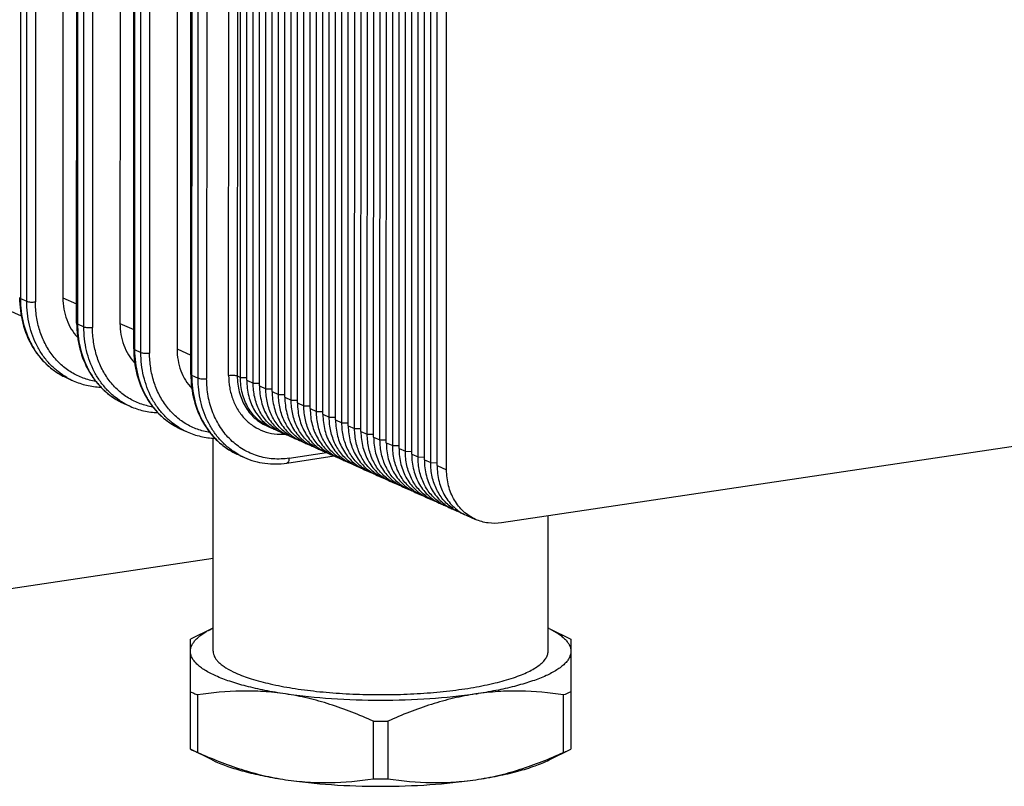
# Model space of a CAD drawing. Header units: millimetres. Extents: x 0 to 1189, y 0 to 841.
# Tile 2 of 27: x 297 to 375, y 200 to 261. Entities that reach past the tile are written whole.
import ezdxf

# ---------------------------------------------------------------- set-up
doc = ezdxf.new("R2010")
doc.units = ezdxf.units.MM
doc.header["$LTSCALE"] = 65.395
doc.layers.get('0').update_dxf_attribs({"linetype": 'CONTINUOUS'})

msp = doc.modelspace()

# ---------------------------------------------------------------- linework, layer by layer
at = {"color": 7, "linetype": 'CONTINUOUS'}
for p, q in [((297.032, 311.016), (297.023, 238.57)), ((297.523, 238.346), (297.532, 310.792)), ((298.215, 310.744), (298.206, 238.299)), ((300.38, 311.068), (300.371, 238.622)), ((301.456, 236.618), (301.465, 309.063)), ((301.532, 308.999), (301.523, 236.553)), ((304.88, 309.05), (304.871, 236.605)), ((302.023, 236.329), (302.032, 308.775)), ((302.715, 308.727), (302.706, 236.281)), ((305.956, 234.6), (305.965, 307.046)), ((306.032, 306.981), (306.023, 234.536)), ((306.523, 234.311), (306.532, 306.757)), ((307.215, 306.71), (307.206, 234.264)), ((309.38, 307.033), (309.371, 234.587)), ((310.456, 232.583), (310.465, 305.029)), ((310.532, 304.964), (310.523, 232.518)), ((311.023, 232.294), (311.032, 304.74)), ((311.715, 304.693), (311.706, 232.247)), ((313.438, 232.505), (313.447, 304.951)), ((314.13, 304.904), (314.121, 232.458)), ((314.371, 232.346), (314.38, 304.792)), ((314.871, 232.122), (314.88, 304.567)), ((315.371, 231.898), (315.38, 304.343)), ((315.871, 231.673), (315.88, 304.119)), ((316.371, 231.449), (316.38, 303.895)), ((316.871, 231.225), (316.88, 303.671)), ((317.371, 231.001), (317.38, 303.447)), ((317.871, 230.777), (317.88, 303.223)), ((318.371, 230.553), (318.38, 302.998)), ((318.871, 230.328), (318.88, 302.774)), ((319.371, 230.104), (319.38, 302.55)), ((319.871, 229.88), (319.88, 302.326)), ((320.371, 229.656), (320.38, 302.102)), ((320.871, 229.432), (320.88, 301.878)), ((321.371, 229.208), (321.38, 301.654)), ((321.871, 228.984), (321.88, 301.429)), ((322.371, 228.759), (322.38, 301.205)), ((322.871, 228.535), (322.88, 300.981)), ((323.371, 228.311), (323.38, 300.757)), ((323.871, 228.087), (323.88, 300.533)), ((324.371, 227.863), (324.38, 300.309)), ((324.871, 227.639), (324.88, 300.085)), ((325.371, 227.415), (325.38, 299.86)), ((325.871, 227.19), (325.88, 299.636)), ((326.371, 226.966), (326.38, 299.412)), ((326.871, 226.742), (326.88, 299.188)), ((327.371, 226.518), (327.38, 298.964)), ((327.871, 226.294), (327.88, 298.74)), ((328.371, 226.07), (328.38, 298.516)), ((328.871, 225.846), (328.88, 298.291)), ((329.371, 225.621), (329.38, 298.067)), ((329.871, 225.397), (329.88, 297.843)), ((330.621, 225.061), (330.63, 297.507)), ((285.906, 242.214), (297.084, 237.204)), ((297.023, 238.57), (297.523, 238.346)), ((300.371, 238.622), (301.456, 238.135)), ((301.523, 236.553), (302.023, 236.329)), ((304.871, 236.605), (305.956, 236.118)), ((306.023, 234.536), (306.523, 234.311)), ((309.371, 234.587), (310.456, 234.101)), ((300.679, 232.304), (301.179, 232.08)), ((300.705, 232.32), (300.693, 232.328)), ((300.705, 232.32), (300.693, 232.327)), ((310.523, 232.518), (311.023, 232.294)), ((314.121, 232.458), (314.371, 232.346)), ((314.371, 232.346), (314.871, 232.341)), ((314.871, 232.122), (315.371, 231.898)), ((315.371, 231.898), (315.871, 231.893)), ((315.871, 231.673), (316.371, 231.449)), ((316.371, 231.449), (316.871, 231.445)), ((316.871, 231.225), (317.371, 231.001)), ((317.371, 231.001), (317.871, 230.996)), ((317.871, 230.777), (318.371, 230.553)), ((399.902, 230.573), (334.951, 220.878)), ((305.179, 230.287), (305.679, 230.063)), ((305.205, 230.303), (305.193, 230.31)), ((305.205, 230.303), (305.193, 230.31)), ((318.371, 230.553), (318.871, 230.548)), ((318.871, 230.328), (319.371, 230.104)), ((319.371, 230.104), (319.871, 230.1)), ((319.871, 229.88), (320.371, 229.656)), ((320.371, 229.656), (320.871, 229.651)), ((320.871, 229.432), (321.371, 229.208)), ((321.371, 229.208), (321.871, 229.203)), ((309.679, 228.27), (310.179, 228.046)), ((316.406, 228.542), (316.656, 228.43)), ((321.871, 228.984), (322.371, 228.759)), ((322.371, 228.759), (322.871, 228.755)), ((322.871, 228.535), (323.371, 228.311)), ((323.371, 228.311), (323.871, 228.307)), ((312.222, 210.747), (312.224, 227.552)), ((317.156, 228.205), (317.656, 227.981)), ((318.156, 227.757), (318.656, 227.533)), ((323.871, 228.087), (324.371, 227.863)), ((324.371, 227.863), (324.871, 227.858)), ((324.871, 227.639), (325.371, 227.415)), ((319.156, 227.309), (319.656, 227.085)), ((320.156, 226.861), (320.656, 226.636)), ((325.371, 227.415), (325.871, 227.41)), ((325.871, 227.19), (326.371, 226.966)), ((326.371, 226.966), (326.871, 226.962)), ((326.871, 226.742), (327.371, 226.518)), ((314.179, 226.252), (314.679, 226.028)), ((314.205, 226.268), (314.193, 226.276)), ((314.205, 226.268), (314.193, 226.275)), ((318.024, 225.589), (321.761, 226.147)), ((318.2, 225.972), (321.156, 226.413)), ((321.156, 226.412), (321.656, 226.188)), ((322.156, 225.964), (322.656, 225.74)), ((327.371, 226.518), (327.871, 226.513)), ((327.871, 226.294), (328.371, 226.07)), ((328.371, 226.07), (328.871, 226.065)), ((323.156, 225.516), (323.656, 225.292)), ((328.871, 225.846), (329.371, 225.621)), ((329.371, 225.621), (329.871, 225.617)), ((329.871, 225.397), (330.621, 225.061)), ((324.156, 225.067), (324.656, 224.843)), ((325.156, 224.619), (325.656, 224.395)), ((326.156, 224.171), (326.656, 223.947)), ((327.156, 223.723), (327.656, 223.498)), ((328.156, 223.274), (328.656, 223.05)), ((329.156, 222.826), (329.656, 222.602)), ((330.156, 222.378), (330.656, 222.154)), ((331.156, 221.929), (331.656, 221.705)), ((332.156, 221.481), (332.906, 221.145)), ((338.622, 210.744), (338.624, 221.426)), ((312.223, 218.067), (253.746, 209.329)), ((312.135, 212.548), (310.422, 211.702)), ((338.71, 212.545), (340.422, 211.699)), ((310.421, 203.031), (310.422, 211.702)), ((340.422, 211.699), (340.421, 203.027)), ((310.994, 207.306), (310.993, 202.775)), ((339.85, 202.771), (339.85, 207.302)), ((324.85, 200.703), (324.85, 205.234)), ((325.994, 205.234), (325.993, 200.703)), ((312.133, 202.185), (310.421, 203.031)), ((338.709, 202.181), (340.421, 203.027)), ((312.133, 202.185), (312.431, 202.045))]:
    msp.add_line(p, q, dxfattribs=at)
for centre, radius, start, end in [((303.473, 237.198), 5.609, 240.42078, 245.85062), ((307.481, 235.418), 5.624, 239.39827, 240.56351), ((307.475, 235.407), 5.612, 240.56341, 243.21845), ((307.469, 235.397), 5.6, 243.21897, 245.85353), ((307.973, 235.181), 5.609, 240.42078, 245.85062), ((312.473, 233.164), 5.609, 240.28232, 245.85039), ((318.089, 231.627), 3.504, 245.8563, 250.57136), ((319.095, 231.19), 3.517, 236.98498, 245.8393), ((319.089, 231.179), 3.504, 245.8563, 250.57136), ((320.095, 230.742), 3.517, 236.98498, 245.8393), ((320.089, 230.731), 3.504, 245.8563, 250.57136), ((321.095, 230.293), 3.517, 236.98498, 245.8393), ((321.089, 230.282), 3.504, 245.8563, 250.57136), ((322.095, 229.845), 3.517, 236.98498, 245.8393), ((316.973, 231.146), 5.609, 240.42078, 245.85062), ((322.089, 229.834), 3.504, 245.8563, 250.57136), ((323.095, 229.397), 3.517, 236.98498, 245.8393), ((323.089, 229.386), 3.504, 245.8563, 250.57136), ((324.095, 228.948), 3.517, 236.98498, 245.8393), ((324.089, 228.937), 3.504, 245.8563, 250.57136), ((325.095, 228.5), 3.517, 236.98498, 245.8393), ((325.089, 228.489), 3.504, 245.8563, 250.57136), ((326.095, 228.052), 3.517, 236.98498, 245.8393), ((326.089, 228.041), 3.504, 245.8563, 250.57136), ((327.095, 227.604), 3.517, 236.98498, 245.8393), ((327.089, 227.593), 3.504, 245.8563, 250.57136), ((328.095, 227.155), 3.517, 236.98498, 245.8393), ((328.089, 227.144), 3.504, 245.8563, 250.57136), ((329.095, 226.707), 3.517, 236.98498, 245.8393), ((329.089, 226.696), 3.504, 245.8563, 250.57136), ((330.095, 226.259), 3.517, 236.98498, 245.8393), ((330.089, 226.248), 3.504, 245.8563, 250.57136), ((331.095, 225.81), 3.517, 236.98498, 245.8393), ((331.089, 225.799), 3.504, 245.8563, 250.57136), ((332.095, 225.362), 3.517, 236.98498, 245.8393), ((332.089, 225.351), 3.504, 245.8563, 250.57136), ((333.095, 224.914), 3.517, 236.98498, 245.8393), ((333.089, 224.903), 3.504, 245.8563, 250.57136), ((315.786, 205.153), 8.247, 115.60864, 116.28074), ((335.057, 205.151), 8.247, 63.70545, 64.3652), ((314.873, 216.746), 10.206, 244.1444, 245.86372), ((315.474, 218.097), 11.684, 245.88041, 247.45179), ((327.245, 245.418), 38.456, 278.48932, 278.77394), ((325.43, 270.898), 65.667, 269.49425, 270.49207), ((314.773, 212.003), 9.972, 244.1242, 245.88392), ((315.373, 213.332), 11.429, 245.86289, 247.46932), ((325.429, 266.368), 65.667, 269.49425, 270.49207)]:
    msp.add_arc(centre, radius, start, end, dxfattribs=at)
for points, knots in [([(296.956, 238.635), (296.956, 237.954), (297.115, 236.612), (297.741, 235.056), (298.471, 233.993), (299.117, 233.303), (299.854, 232.729), (300.398, 232.43), (300.679, 232.304)], [0, 0, 0, 0, 0.263593, 0.516731, 0.639916, 0.761128, 0.880931, 1, 1, 1, 1]), ([(296.956, 238.635), (296.956, 238.622), (296.969, 238.602), (296.995, 238.584), (297.013, 238.575), (297.023, 238.57)], [0, 0, 0, 0, 0.388624, 0.662084, 1, 1, 1, 1]), ([(297.023, 238.57), (297.023, 237.891), (297.18, 236.557), (297.798, 235.013), (298.517, 233.962), (299.15, 233.283), (299.872, 232.72), (300.404, 232.427), (300.679, 232.304)], [0, 0, 0, 0, 0.266035, 0.519938, 0.642823, 0.763327, 0.882114, 1, 1, 1, 1]), ([(300.693, 232.327), (300.45, 232.465), (299.983, 232.781), (299.355, 233.354), (298.806, 234.022), (298.187, 235.032), (297.658, 236.48), (297.523, 237.717), (297.523, 238.346)], [0, 0, 0, 0, 0.117701, 0.236644, 0.357464, 0.480657, 0.734771, 1, 1, 1, 1]), ([(297.523, 238.346), (297.564, 238.328), (297.665, 238.302), (297.832, 238.282), (298.018, 238.279), (298.145, 238.29), (298.206, 238.299)], [0, 0, 0, 0, 0.194189, 0.449587, 0.731494, 1, 1, 1, 1]), ([(300.371, 238.622), (300.371, 238.325), (300.419, 237.739), (300.642, 236.9), (301.007, 236.142), (301.343, 235.702), (301.529, 235.507)], [0, 0, 0, 0, 0.262047, 0.516095, 0.7618, 1, 1, 1, 1]), ([(302.961, 232.029), (302.624, 232.083), (301.961, 232.255), (301.035, 232.701), (300.206, 233.322), (299.498, 234.101), (298.929, 235.014), (298.514, 236.038), (298.261, 237.145), (298.206, 237.911), (298.206, 238.299)], [0, 0, 0, 0, 0.119265, 0.238052, 0.357689, 0.479388, 0.604094, 0.732383, 0.864426, 1, 1, 1, 1]), ([(301.456, 236.618), (301.456, 235.936), (301.615, 234.594), (302.241, 233.039), (302.971, 231.975), (303.617, 231.286), (304.354, 230.711), (304.898, 230.413), (305.179, 230.287)], [0, 0, 0, 0, 0.263593, 0.516731, 0.639916, 0.761128, 0.880931, 1, 1, 1, 1]), ([(301.456, 236.618), (301.456, 236.605), (301.469, 236.585), (301.495, 236.566), (301.513, 236.557), (301.523, 236.553)], [0, 0, 0, 0, 0.388624, 0.662084, 1, 1, 1, 1]), ([(301.523, 236.553), (301.523, 235.932), (301.655, 234.71), (302.17, 233.278), (302.774, 232.275), (303.31, 231.61), (303.923, 231.036), (304.38, 230.718), (304.618, 230.577)], [0, 0, 0, 0, 0.265085, 0.519219, 0.642459, 0.763331, 0.882308, 1, 1, 1, 1]), ([(305.193, 230.31), (304.95, 230.448), (304.483, 230.763), (303.855, 231.337), (303.306, 232.005), (302.687, 233.015), (302.158, 234.463), (302.023, 235.7), (302.023, 236.329)], [0, 0, 0, 0, 0.117701, 0.236644, 0.357464, 0.480657, 0.734771, 1, 1, 1, 1]), ([(302.023, 236.329), (302.064, 236.31), (302.165, 236.285), (302.332, 236.265), (302.518, 236.262), (302.645, 236.272), (302.706, 236.281)], [0, 0, 0, 0, 0.194189, 0.449587, 0.731494, 1, 1, 1, 1]), ([(307.461, 230.011), (307.124, 230.065), (306.461, 230.238), (305.535, 230.684), (304.706, 231.305), (303.998, 232.083), (303.429, 232.997), (303.014, 234.021), (302.761, 235.128), (302.706, 235.894), (302.706, 236.281)], [0, 0, 0, 0, 0.119265, 0.238052, 0.357689, 0.479388, 0.604094, 0.732383, 0.864426, 1, 1, 1, 1]), ([(304.871, 236.605), (304.871, 236.308), (304.919, 235.721), (305.142, 234.883), (305.507, 234.125), (305.843, 233.685), (306.029, 233.49)], [0, 0, 0, 0, 0.262047, 0.516095, 0.7618, 1, 1, 1, 1]), ([(305.956, 234.6), (305.956, 233.919), (306.115, 232.577), (306.741, 231.022), (307.471, 229.958), (308.117, 229.268), (308.854, 228.694), (309.398, 228.396), (309.679, 228.27)], [0, 0, 0, 0, 0.263593, 0.516731, 0.639916, 0.761128, 0.880931, 1, 1, 1, 1]), ([(305.956, 234.6), (305.956, 234.588), (305.969, 234.568), (305.995, 234.549), (306.013, 234.54), (306.023, 234.536)], [0, 0, 0, 0, 0.388624, 0.662084, 1, 1, 1, 1]), ([(306.023, 234.536), (306.023, 233.857), (306.18, 232.523), (306.798, 230.978), (307.517, 229.927), (308.15, 229.248), (308.872, 228.685), (309.404, 228.393), (309.679, 228.27)], [0, 0, 0, 0, 0.266035, 0.519938, 0.642823, 0.763327, 0.882114, 1, 1, 1, 1]), ([(309.371, 234.587), (309.371, 234.29), (309.419, 233.704), (309.642, 232.865), (310.007, 232.107), (310.343, 231.668), (310.529, 231.472)], [0, 0, 0, 0, 0.262047, 0.516095, 0.7618, 1, 1, 1, 1]), ([(309.693, 228.292), (309.45, 228.431), (308.983, 228.746), (308.355, 229.32), (307.806, 229.987), (307.187, 230.997), (306.658, 232.445), (306.523, 233.682), (306.523, 234.311)], [0, 0, 0, 0, 0.117701, 0.236644, 0.357464, 0.480657, 0.734771, 1, 1, 1, 1]), ([(306.523, 234.311), (306.564, 234.293), (306.665, 234.268), (306.832, 234.248), (307.018, 234.245), (307.145, 234.255), (307.206, 234.264)], [0, 0, 0, 0, 0.194189, 0.449587, 0.731494, 1, 1, 1, 1]), ([(311.961, 227.994), (311.624, 228.048), (310.961, 228.22), (310.035, 228.667), (309.206, 229.288), (308.498, 230.066), (307.929, 230.979), (307.514, 232.003), (307.261, 233.111), (307.206, 233.877), (307.206, 234.264)], [0, 0, 0, 0, 0.119265, 0.238052, 0.357689, 0.479388, 0.604094, 0.732383, 0.864426, 1, 1, 1, 1]), ([(310.456, 232.583), (310.456, 231.902), (310.615, 230.56), (311.241, 229.004), (311.971, 227.941), (312.617, 227.251), (313.354, 226.677), (313.898, 226.378), (314.179, 226.252)], [0, 0, 0, 0, 0.263593, 0.516731, 0.639916, 0.761128, 0.880931, 1, 1, 1, 1]), ([(310.456, 232.583), (310.456, 232.571), (310.469, 232.55), (310.495, 232.532), (310.513, 232.523), (310.523, 232.518)], [0, 0, 0, 0, 0.388624, 0.662084, 1, 1, 1, 1]), ([(310.523, 232.518), (310.523, 231.839), (310.68, 230.505), (311.298, 228.961), (312.017, 227.91), (312.65, 227.231), (313.372, 226.668), (313.904, 226.376), (314.179, 226.252)], [0, 0, 0, 0, 0.266035, 0.519938, 0.642823, 0.763327, 0.882114, 1, 1, 1, 1]), ([(314.193, 226.275), (313.95, 226.414), (313.483, 226.729), (312.855, 227.303), (312.306, 227.97), (311.687, 228.98), (311.158, 230.428), (311.023, 231.665), (311.023, 232.294)], [0, 0, 0, 0, 0.117701, 0.236644, 0.357464, 0.480657, 0.734771, 1, 1, 1, 1]), ([(311.023, 232.294), (311.064, 232.276), (311.165, 232.25), (311.332, 232.23), (311.518, 232.227), (311.645, 232.238), (311.706, 232.247)], [0, 0, 0, 0, 0.194189, 0.449587, 0.731494, 1, 1, 1, 1]), ([(318.2, 225.972), (317.782, 225.909), (316.939, 225.873), (315.704, 226.105), (314.564, 226.614), (313.568, 227.38), (312.754, 228.371), (312.153, 229.547), (311.786, 230.859), (311.706, 231.78), (311.706, 232.247)], [0, 0, 0, 0, 0.123002, 0.243278, 0.362573, 0.48283, 0.6058, 0.732729, 0.864178, 1, 1, 1, 1]), ([(313.438, 232.505), (313.499, 232.514), (313.626, 232.525), (313.812, 232.522), (313.979, 232.502), (314.08, 232.476), (314.121, 232.458)], [0, 0, 0, 0, 0.268506, 0.550413, 0.805811, 1, 1, 1, 1]), ([(313.438, 232.505), (313.438, 232.175), (313.492, 231.524), (313.742, 230.593), (314.152, 229.753), (314.709, 229.035), (315.393, 228.466), (316.179, 228.069), (317.038, 227.858), (317.631, 227.846), (317.927, 227.872)], [0, 0, 0, 0, 0.135862, 0.267529, 0.394827, 0.518218, 0.638782, 0.758086, 0.877926, 1, 1, 1, 1]), ([(314.121, 232.458), (314.121, 232.033), (314.219, 231.2), (314.605, 230.235), (315.055, 229.577), (315.451, 229.153), (315.902, 228.801), (316.234, 228.619), (316.406, 228.542)], [0, 0, 0, 0, 0.266035, 0.519938, 0.642823, 0.763327, 0.882114, 1, 1, 1, 1]), ([(316.656, 228.43), (316.484, 228.507), (316.152, 228.689), (315.701, 229.041), (315.305, 229.465), (314.855, 230.122), (314.469, 231.088), (314.371, 231.921), (314.371, 232.346)], [0, 0, 0, 0, 0.117886, 0.236673, 0.357177, 0.480062, 0.733965, 1, 1, 1, 1]), ([(314.871, 232.122), (314.871, 231.697), (314.969, 230.864), (315.355, 229.898), (315.805, 229.241), (316.201, 228.817), (316.652, 228.465), (316.984, 228.282), (317.156, 228.205)], [0, 0, 0, 0, 0.266035, 0.519938, 0.642823, 0.763327, 0.882114, 1, 1, 1, 1]), ([(301.179, 232.08), (301.519, 231.928), (302.233, 231.688), (302.981, 231.59), (303.356, 231.575)], [0, 0, 0, 0, 0.497767, 1, 1, 1, 1]), ([(317.179, 228.241), (316.899, 228.423), (316.38, 228.878), (315.803, 229.756), (315.448, 230.786), (315.371, 231.523), (315.371, 231.898)], [0, 0, 0, 0, 0.236467, 0.480598, 0.73504, 1, 1, 1, 1]), ([(315.871, 231.673), (315.871, 231.249), (315.969, 230.415), (316.355, 229.45), (316.805, 228.793), (317.201, 228.369), (317.652, 228.017), (317.984, 227.834), (318.156, 227.757)], [0, 0, 0, 0, 0.266035, 0.519938, 0.642823, 0.763327, 0.882114, 1, 1, 1, 1]), ([(318.179, 227.793), (317.899, 227.975), (317.38, 228.429), (316.803, 229.307), (316.448, 230.337), (316.371, 231.075), (316.371, 231.449)], [0, 0, 0, 0, 0.236467, 0.480598, 0.73504, 1, 1, 1, 1]), ([(316.871, 231.225), (316.871, 230.801), (316.969, 229.967), (317.355, 229.002), (317.805, 228.345), (318.201, 227.921), (318.652, 227.569), (318.984, 227.386), (319.156, 227.309)], [0, 0, 0, 0, 0.266035, 0.519938, 0.642823, 0.763327, 0.882114, 1, 1, 1, 1]), ([(319.179, 227.345), (318.899, 227.527), (318.38, 227.981), (317.803, 228.859), (317.448, 229.889), (317.371, 230.626), (317.371, 231.001)], [0, 0, 0, 0, 0.236467, 0.480598, 0.73504, 1, 1, 1, 1]), ([(317.871, 230.777), (317.871, 230.352), (317.969, 229.519), (318.355, 228.553), (318.805, 227.896), (319.201, 227.472), (319.652, 227.12), (319.984, 226.938), (320.156, 226.861)], [0, 0, 0, 0, 0.266035, 0.519938, 0.642823, 0.763327, 0.882114, 1, 1, 1, 1]), ([(305.679, 230.063), (306.019, 229.91), (306.733, 229.67), (307.481, 229.572), (307.856, 229.558)], [0, 0, 0, 0, 0.497767, 1, 1, 1, 1]), ([(320.179, 226.896), (319.899, 227.078), (319.38, 227.533), (318.803, 228.411), (318.448, 229.441), (318.371, 230.178), (318.371, 230.553)], [0, 0, 0, 0, 0.236467, 0.480598, 0.73504, 1, 1, 1, 1]), ([(318.871, 230.328), (318.871, 229.904), (318.969, 229.07), (319.355, 228.105), (319.805, 227.448), (320.201, 227.024), (320.652, 226.672), (320.984, 226.489), (321.156, 226.412)], [0, 0, 0, 0, 0.266035, 0.519938, 0.642823, 0.763327, 0.882114, 1, 1, 1, 1]), ([(321.179, 226.448), (320.899, 226.63), (320.38, 227.084), (319.803, 227.963), (319.448, 228.992), (319.371, 229.73), (319.371, 230.104)], [0, 0, 0, 0, 0.236467, 0.480598, 0.73504, 1, 1, 1, 1]), ([(319.871, 229.88), (319.871, 229.456), (319.969, 228.622), (320.355, 227.657), (320.805, 227), (321.201, 226.576), (321.652, 226.224), (321.984, 226.041), (322.156, 225.964)], [0, 0, 0, 0, 0.266035, 0.519938, 0.642823, 0.763327, 0.882114, 1, 1, 1, 1]), ([(322.179, 226), (321.899, 226.182), (321.38, 226.636), (320.803, 227.514), (320.448, 228.544), (320.371, 229.281), (320.371, 229.656)], [0, 0, 0, 0, 0.236467, 0.480598, 0.73504, 1, 1, 1, 1]), ([(320.871, 229.432), (320.871, 229.007), (320.969, 228.174), (321.355, 227.209), (321.805, 226.552), (322.201, 226.127), (322.652, 225.775), (322.984, 225.593), (323.156, 225.516)], [0, 0, 0, 0, 0.266035, 0.519938, 0.642823, 0.763327, 0.882114, 1, 1, 1, 1]), ([(323.179, 225.551), (322.899, 225.734), (322.38, 226.188), (321.803, 227.066), (321.448, 228.096), (321.371, 228.833), (321.371, 229.208)], [0, 0, 0, 0, 0.236467, 0.480598, 0.73504, 1, 1, 1, 1]), ([(321.871, 228.984), (321.871, 228.559), (321.969, 227.726), (322.355, 226.76), (322.805, 226.103), (323.201, 225.679), (323.652, 225.327), (323.984, 225.144), (324.156, 225.067)], [0, 0, 0, 0, 0.266035, 0.519938, 0.642823, 0.763327, 0.882114, 1, 1, 1, 1]), ([(324.179, 225.103), (323.899, 225.285), (323.38, 225.74), (322.803, 226.618), (322.448, 227.648), (322.371, 228.385), (322.371, 228.759)], [0, 0, 0, 0, 0.236467, 0.480598, 0.73504, 1, 1, 1, 1]), ([(322.871, 228.535), (322.871, 228.111), (322.969, 227.277), (323.355, 226.312), (323.805, 225.655), (324.201, 225.231), (324.652, 224.879), (324.984, 224.696), (325.156, 224.619)], [0, 0, 0, 0, 0.266035, 0.519938, 0.642823, 0.763327, 0.882114, 1, 1, 1, 1]), ([(325.179, 224.655), (324.899, 224.837), (324.38, 225.291), (323.803, 226.169), (323.448, 227.199), (323.371, 227.937), (323.371, 228.311)], [0, 0, 0, 0, 0.236467, 0.480598, 0.73504, 1, 1, 1, 1]), ([(310.179, 228.046), (310.519, 227.893), (311.233, 227.653), (311.981, 227.555), (312.356, 227.541)], [0, 0, 0, 0, 0.497767, 1, 1, 1, 1]), ([(323.871, 228.087), (323.871, 227.663), (323.969, 226.829), (324.355, 225.864), (324.805, 225.207), (325.201, 224.783), (325.652, 224.431), (325.984, 224.248), (326.156, 224.171)], [0, 0, 0, 0, 0.266035, 0.519938, 0.642823, 0.763327, 0.882114, 1, 1, 1, 1]), ([(326.179, 224.207), (325.899, 224.389), (325.38, 224.843), (324.803, 225.721), (324.448, 226.751), (324.371, 227.488), (324.371, 227.863)], [0, 0, 0, 0, 0.236467, 0.480598, 0.73504, 1, 1, 1, 1]), ([(324.871, 227.639), (324.871, 227.214), (324.969, 226.381), (325.355, 225.415), (325.805, 224.758), (326.201, 224.334), (326.652, 223.982), (326.984, 223.8), (327.156, 223.723)], [0, 0, 0, 0, 0.266035, 0.519938, 0.642823, 0.763327, 0.882114, 1, 1, 1, 1]), ([(327.179, 223.758), (326.899, 223.94), (326.38, 224.395), (325.803, 225.273), (325.448, 226.303), (325.371, 227.04), (325.371, 227.415)], [0, 0, 0, 0, 0.236467, 0.480598, 0.73504, 1, 1, 1, 1]), ([(325.871, 227.19), (325.871, 226.766), (325.969, 225.932), (326.355, 224.967), (326.805, 224.31), (327.201, 223.886), (327.652, 223.534), (327.984, 223.351), (328.156, 223.274)], [0, 0, 0, 0, 0.266035, 0.519938, 0.642823, 0.763327, 0.882114, 1, 1, 1, 1]), ([(328.179, 223.31), (327.899, 223.492), (327.38, 223.946), (326.803, 224.825), (326.448, 225.854), (326.371, 226.592), (326.371, 226.966)], [0, 0, 0, 0, 0.236467, 0.480598, 0.73504, 1, 1, 1, 1]), ([(326.871, 226.742), (326.871, 226.318), (326.969, 225.484), (327.355, 224.519), (327.805, 223.862), (328.201, 223.438), (328.652, 223.086), (328.984, 222.903), (329.156, 222.826)], [0, 0, 0, 0, 0.266035, 0.519938, 0.642823, 0.763327, 0.882114, 1, 1, 1, 1]), ([(314.679, 226.028), (314.935, 225.913), (315.468, 225.72), (316.303, 225.549), (317.162, 225.5), (317.738, 225.547), (318.024, 225.589)], [0, 0, 0, 0, 0.246938, 0.49515, 0.745828, 1, 1, 1, 1]), ([(318.2, 225.972), (318.2, 225.923), (318.193, 225.833), (318.164, 225.728), (318.128, 225.662), (318.09, 225.615), (318.05, 225.593), (318.024, 225.589)], [0, 0, 0, 0, 0.323988, 0.601525, 0.71938, 0.823383, 1, 1, 1, 1]), ([(329.179, 222.862), (328.899, 223.044), (328.38, 223.498), (327.803, 224.376), (327.448, 225.406), (327.371, 226.143), (327.371, 226.518)], [0, 0, 0, 0, 0.236467, 0.480598, 0.73504, 1, 1, 1, 1]), ([(327.871, 226.294), (327.871, 225.869), (327.969, 225.036), (328.355, 224.071), (328.805, 223.414), (329.201, 222.989), (329.652, 222.637), (329.984, 222.455), (330.156, 222.378)], [0, 0, 0, 0, 0.266035, 0.519938, 0.642823, 0.763327, 0.882114, 1, 1, 1, 1]), ([(330.179, 222.413), (329.899, 222.596), (329.38, 223.05), (328.803, 223.928), (328.448, 224.958), (328.371, 225.695), (328.371, 226.07)], [0, 0, 0, 0, 0.236467, 0.480598, 0.73504, 1, 1, 1, 1]), ([(328.871, 225.846), (328.871, 225.421), (328.969, 224.588), (329.355, 223.622), (329.805, 222.965), (330.201, 222.541), (330.652, 222.189), (330.984, 222.006), (331.156, 221.929)], [0, 0, 0, 0, 0.266035, 0.519938, 0.642823, 0.763327, 0.882114, 1, 1, 1, 1]), ([(331.179, 221.965), (330.899, 222.147), (330.38, 222.602), (329.803, 223.48), (329.448, 224.51), (329.371, 225.247), (329.371, 225.621)], [0, 0, 0, 0, 0.236467, 0.480598, 0.73504, 1, 1, 1, 1]), ([(329.871, 225.397), (329.871, 224.973), (329.969, 224.139), (330.355, 223.174), (330.805, 222.517), (331.201, 222.093), (331.652, 221.741), (331.984, 221.558), (332.156, 221.481)], [0, 0, 0, 0, 0.266035, 0.519938, 0.642823, 0.763327, 0.882114, 1, 1, 1, 1]), ([(332.906, 221.145), (332.734, 221.222), (332.402, 221.405), (331.951, 221.757), (331.555, 222.181), (331.105, 222.838), (330.719, 223.803), (330.621, 224.637), (330.621, 225.061)], [0, 0, 0, 0, 0.117886, 0.236673, 0.357177, 0.480062, 0.733965, 1, 1, 1, 1]), ([(334.951, 220.878), (334.603, 220.826), (333.899, 220.814), (333.219, 221.005), (332.906, 221.145)], [0, 0, 0, 0, 0.50598, 1, 1, 1, 1]), ([(310.422, 210.747), (310.422, 210.826), (310.441, 210.987), (310.527, 211.224), (310.667, 211.458), (310.86, 211.687), (311.105, 211.913), (311.521, 212.222), (311.879, 212.422), (312.135, 212.548)], [0, 0, 0, 0, 0.090498, 0.185404, 0.288504, 0.402673, 0.529898, 0.67146, 1, 1, 1, 1]), ([(338.71, 212.545), (338.966, 212.418), (339.323, 212.219), (339.74, 211.909), (339.985, 211.684), (340.178, 211.454), (340.318, 211.221), (340.403, 210.984), (340.422, 210.822), (340.422, 210.744)], [0, 0, 0, 0, 0.328535, 0.470096, 0.597323, 0.711495, 0.814598, 0.909504, 1, 1, 1, 1]), ([(312.432, 208.806), (312.134, 208.94), (311.716, 209.152), (311.226, 209.485), (310.938, 209.727), (310.711, 209.975), (310.546, 210.228), (310.445, 210.486), (310.422, 210.662), (310.422, 210.747)], [0, 0, 0, 0, 0.334402, 0.477575, 0.605367, 0.718981, 0.820412, 0.912694, 1, 1, 1, 1]), ([(312.222, 210.747), (312.222, 210.672), (312.242, 210.517), (312.331, 210.29), (312.476, 210.068), (312.676, 209.85), (312.93, 209.636), (313.361, 209.343), (313.728, 209.157), (313.991, 209.039)], [0, 0, 0, 0, 0.087306, 0.179587, 0.281016, 0.394628, 0.52242, 0.665593, 1, 1, 1, 1]), ([(313.991, 209.039), (314.389, 208.86), (315.29, 208.535), (316.783, 208.144), (318.505, 207.82), (320.41, 207.57), (322.449, 207.403), (324.566, 207.322), (326.705, 207.331), (328.811, 207.429), (330.827, 207.612), (332.699, 207.877), (334.379, 208.215), (335.631, 208.564), (336.498, 208.879), (337.047, 209.118), (337.518, 209.367), (337.911, 209.626), (338.221, 209.893), (338.448, 210.168), (338.589, 210.452), (338.622, 210.65), (338.622, 210.744)], [0, 0, 0, 0, 0.050754, 0.110888, 0.179207, 0.254165, 0.333968, 0.416657, 0.500179, 0.582453, 0.661439, 0.735204, 0.801999, 0.860337, 0.885979, 0.909135, 0.92976, 0.947875, 0.963593, 0.977167, 0.989059, 1, 1, 1, 1]), ([(340.422, 210.744), (340.422, 210.66), (340.4, 210.486), (340.302, 210.232), (340.142, 209.983), (339.921, 209.738), (339.64, 209.499), (339.164, 209.17), (338.418, 208.785), (337.355, 208.375), (336.096, 208.002), (334.661, 207.673), (333.644, 207.494), (333.111, 207.412)], [0, 0, 0, 0, 0.029939, 0.061537, 0.096195, 0.134937, 0.178445, 0.227133, 0.340736, 0.476173, 0.632471, 0.807858, 1, 1, 1, 1]), ([(317.922, 207.385), (317.376, 207.467), (316.335, 207.645), (314.865, 207.974), (313.574, 208.349), (312.787, 208.647), (312.432, 208.806)], [0, 0, 0, 0, 0.291168, 0.557199, 0.794416, 1, 1, 1, 1]), ([(317.922, 207.385), (317.341, 207.472), (316.176, 207.596), (313.858, 207.645), (312.129, 207.48), (310.994, 207.306)], [0, 0, 0, 0, 0.253649, 0.504512, 1, 1, 1, 1]), ([(332.922, 207.383), (331.723, 207.204), (329.225, 206.947), (325.422, 206.821), (321.619, 206.948), (319.122, 207.206), (317.922, 207.385)], [0, 0, 0, 0, 0.241819, 0.499996, 0.758175, 1, 1, 1, 1]), ([(324.85, 205.234), (323.733, 205.74), (322.027, 206.417), (319.689, 207.069), (318.511, 207.297), (317.922, 207.385)], [0, 0, 0, 0, 0.505845, 0.754525, 1, 1, 1, 1]), ([(332.922, 207.383), (332.333, 207.295), (331.155, 207.067), (328.818, 206.416), (327.111, 205.739), (325.994, 205.234)], [0, 0, 0, 0, 0.245474, 0.494154, 1, 1, 1, 1]), ([(339.85, 207.302), (338.715, 207.477), (336.987, 207.642), (334.668, 207.593), (333.504, 207.47), (332.922, 207.383)], [0, 0, 0, 0, 0.495487, 0.74635, 1, 1, 1, 1]), ([(340.422, 207.558), (340.377, 207.536), (340.188, 207.447), (339.997, 207.363), (339.85, 207.302)], [0, 0, 0, 0, 0.241516, 1, 1, 1, 1]), ([(310.993, 202.775), (312.111, 202.269), (313.817, 201.592), (316.155, 200.94), (317.333, 200.712), (317.921, 200.623)], [0, 0, 0, 0, 0.505845, 0.754525, 1, 1, 1, 1]), ([(332.921, 200.622), (333.51, 200.71), (334.688, 200.938), (337.026, 201.589), (338.732, 202.266), (339.85, 202.771)], [0, 0, 0, 0, 0.245474, 0.494154, 1, 1, 1, 1]), ([(339.85, 202.771), (339.9, 202.792), (340.092, 202.873), (340.282, 202.96), (340.421, 203.027)], [0, 0, 0, 0, 0.258491, 1, 1, 1, 1]), ([(312.431, 202.045), (312.787, 201.885), (313.573, 201.588), (314.864, 201.213), (316.334, 200.883), (317.376, 200.705), (317.921, 200.623)], [0, 0, 0, 0, 0.205584, 0.442801, 0.708832, 1, 1, 1, 1]), ([(332.921, 200.622), (333.508, 200.709), (334.623, 200.901), (336.186, 201.261), (337.537, 201.673), (338.349, 202.004), (338.709, 202.181)], [0, 0, 0, 0, 0.295939, 0.563894, 0.799612, 1, 1, 1, 1]), ([(317.921, 200.623), (318.503, 200.537), (319.667, 200.413), (321.986, 200.364), (323.715, 200.529), (324.85, 200.703)], [0, 0, 0, 0, 0.253649, 0.504512, 1, 1, 1, 1]), ([(317.921, 200.623), (319.121, 200.444), (321.618, 200.186), (325.421, 200.06), (329.224, 200.185), (331.722, 200.443), (332.921, 200.622)], [0, 0, 0, 0, 0.241825, 0.500004, 0.758181, 1, 1, 1, 1]), ([(325.993, 200.703), (327.128, 200.528), (328.857, 200.363), (331.176, 200.412), (332.34, 200.535), (332.921, 200.622)], [0, 0, 0, 0, 0.495487, 0.74635, 1, 1, 1, 1])]:
    msp.add_open_spline(points, degree=3, knots=knots, dxfattribs=at)

doc.saveas('drawing.dxf')
